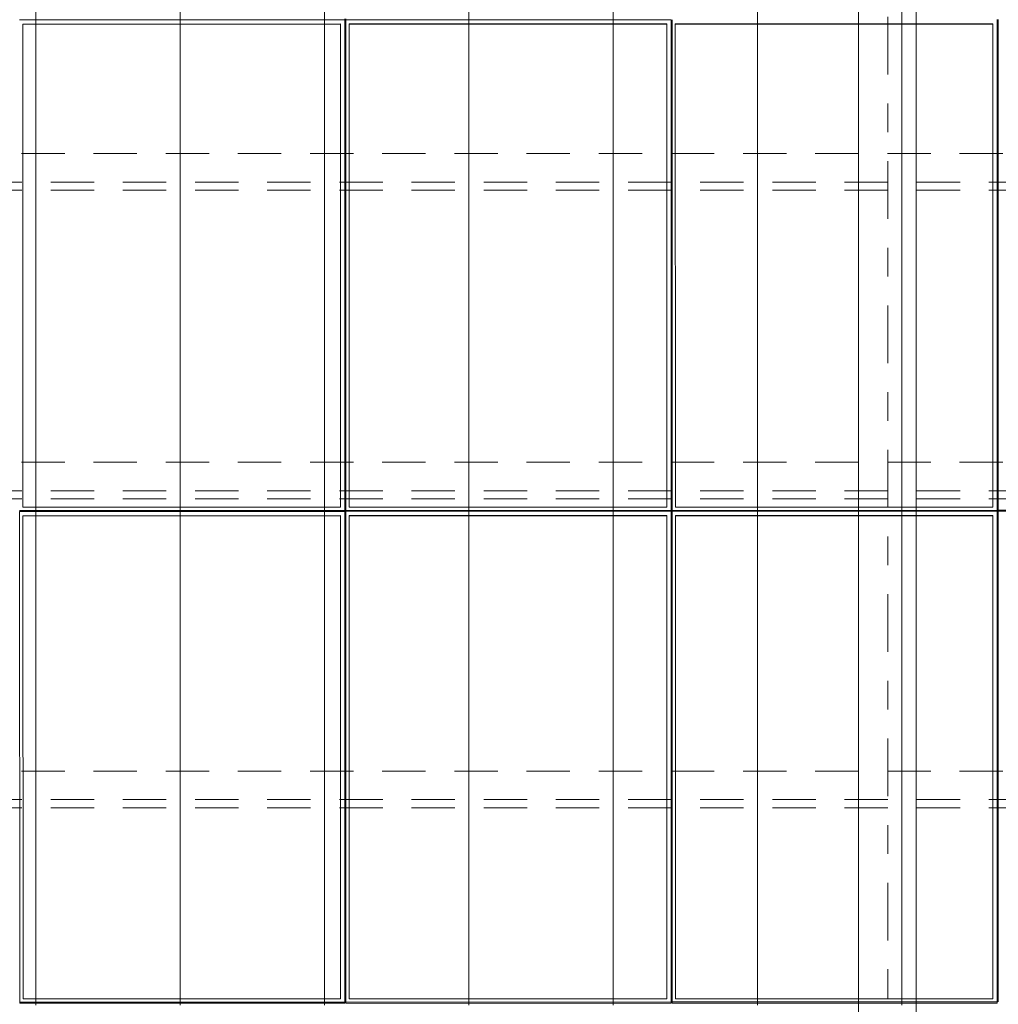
# Model space of a CAD drawing. Header units: metres. Extents: x -167 to 233, y -155 to 122.
# Tile 83 of 96: x 49.75 to 53.14, y 38.62 to 42.03. Entities that reach past the tile are written whole.
import ezdxf
from ezdxf.enums import TextEntityAlignment as Align

# ---------------------------------------------------------------- set-up
doc = ezdxf.new("R2010")
doc.units = ezdxf.units.M
doc.header["$MEASUREMENT"] = 0
doc.linetypes.add('Raster', pattern=[0.4, 0.2, -0.1, 0, -0.1])
doc.linetypes.add('Strichlinie_ eng', pattern=[0.23, 0.15, -0.08])
for name, color, linetype in [('20 Träger', 7, 'Continuous'), ('30 Dachaufbau', 7, 'Continuous'), ('30 Dachkonstruktion massiv', 7, 'Continuous'), ('70 PV-Anlage', 7, 'Continuous'), ('90 Achsraster', 7, 'Continuous')]:
    doc.layers.add(name, color=color, linetype=linetype)
doc.styles.add('ERSTELLTER_STIL_1', font='arial.ttf')

# ---------------------------------------------------------------- blocks, each defined once
blk = doc.blocks.new('Lattung 27_2')
at = {"layer": '30 Dachkonstruktion massiv', "color": 7, "linetype": 'Strichlinie_ eng', "lineweight": 13}
for p, q in [((40.5014, 4.377), (0, 4.377)), ((40.5014, 4.3492), (0, 4.3492)), ((0, 4.2501), (40.5014, 4.2501)), ((40.5014, 3.3075), (0, 3.3075)), ((40.5014, 3.2797), (0, 3.2797)), ((0, 3.1806), (40.5014, 3.1806)), ((40.5014, 2.238), (0, 2.238)), ((40.5014, 2.2102), (0, 2.2102)), ((0, 2.1111), (40.5014, 2.1111))]:
    blk.add_line(p, q, dxfattribs=at)
blk = doc.blocks.new('*X219', base_point=(27236.1321, 33357.279))
at = {"layer": '30 Dachaufbau', "color": 7, "linetype": 'Continuous', "lineweight": 13}
for p, q in [((49.8011, 42.093), (49.8011, 42.0287)), ((49.8011, 42.093), (49.8011, 42.0287)), ((50.3011, 42.093), (50.3011, 42.0287)), ((50.3011, 42.093), (50.3011, 42.0287)), ((50.8011, 42.093), (50.8011, 42.0287)), ((50.8011, 42.093), (50.8011, 42.0287)), ((51.3011, 42.093), (51.3011, 42.0287)), ((51.3011, 42.093), (51.3011, 42.0287)), ((51.8011, 42.093), (51.8011, 42.0287)), ((51.8011, 42.093), (51.8011, 42.0287)), ((52.3011, 42.093), (52.3011, 42.0287)), ((52.3011, 42.093), (52.3011, 42.0287)), ((52.8011, 42.093), (52.8011, 42.0287)), ((52.8011, 42.093), (52.8011, 42.0287)), ((49.8011, 42.0287), (49.8011, 41.9643)), ((49.8011, 42.0287), (49.8011, 41.9643)), ((50.3011, 42.0287), (50.3011, 41.9643)), ((50.3011, 42.0287), (50.3011, 41.9643)), ((50.8011, 42.0287), (50.8011, 41.9643)), ((50.8011, 42.0287), (50.8011, 41.9643)), ((51.3011, 42.0287), (51.3011, 41.9643)), ((51.3011, 42.0287), (51.3011, 41.9643)), ((51.8011, 42.0287), (51.8011, 41.9643)), ((51.8011, 42.0287), (51.8011, 41.9643)), ((52.3011, 42.0287), (52.3011, 41.9643)), ((52.3011, 42.0287), (52.3011, 41.9643)), ((52.8011, 42.0287), (52.8011, 41.9643)), ((52.8011, 42.0287), (52.8011, 41.9643)), ((49.8011, 41.9643), (49.8011, 41.8999)), ((49.8011, 41.9643), (49.8011, 41.8999)), ((50.3011, 41.9643), (50.3011, 41.8999)), ((50.3011, 41.9643), (50.3011, 41.8999)), ((50.8011, 41.9643), (50.8011, 41.8999)), ((50.8011, 41.9643), (50.8011, 41.8999)), ((51.3011, 41.9643), (51.3011, 41.8999)), ((51.3011, 41.9643), (51.3011, 41.8999)), ((51.8011, 41.9643), (51.8011, 41.8999)), ((51.8011, 41.9643), (51.8011, 41.8999)), ((52.3011, 41.9643), (52.3011, 41.8999)), ((52.3011, 41.9643), (52.3011, 41.8999)), ((52.8011, 41.9643), (52.8011, 41.8999)), ((52.8011, 41.9643), (52.8011, 41.8999)), ((49.8011, 41.8999), (49.8011, 41.8356)), ((49.8011, 41.8999), (49.8011, 41.8356)), ((50.3011, 41.8999), (50.3011, 41.8356)), ((50.3011, 41.8999), (50.3011, 41.8356)), ((50.8011, 41.8999), (50.8011, 41.8356)), ((50.8011, 41.8999), (50.8011, 41.8356)), ((51.3011, 41.8999), (51.3011, 41.8356)), ((51.3011, 41.8999), (51.3011, 41.8356)), ((51.8011, 41.8999), (51.8011, 41.8356)), ((51.8011, 41.8999), (51.8011, 41.8356)), ((52.3011, 41.8999), (52.3011, 41.8356)), ((52.3011, 41.8999), (52.3011, 41.8356)), ((52.8011, 41.8999), (52.8011, 41.8356)), ((52.8011, 41.8999), (52.8011, 41.8356)), ((49.8011, 41.8356), (49.8011, 41.7712)), ((49.8011, 41.8356), (49.8011, 41.7712)), ((50.3011, 41.8356), (50.3011, 41.7712)), ((50.3011, 41.8356), (50.3011, 41.7712)), ((50.8011, 41.8356), (50.8011, 41.7712)), ((50.8011, 41.8356), (50.8011, 41.7712)), ((51.3011, 41.8356), (51.3011, 41.7712)), ((51.3011, 41.8356), (51.3011, 41.7712)), ((51.8011, 41.8356), (51.8011, 41.7712)), ((51.8011, 41.8356), (51.8011, 41.7712)), ((52.3011, 41.8356), (52.3011, 41.7712)), ((52.3011, 41.8356), (52.3011, 41.7712)), ((52.8011, 41.8356), (52.8011, 41.7712)), ((52.8011, 41.8356), (52.8011, 41.7712)), ((49.8011, 41.7712), (49.8011, 41.7068)), ((49.8011, 41.7712), (49.8011, 41.7068)), ((50.3011, 41.7712), (50.3011, 41.7068)), ((50.3011, 41.7712), (50.3011, 41.7068)), ((50.8011, 41.7712), (50.8011, 41.7068)), ((50.8011, 41.7712), (50.8011, 41.7068)), ((51.3011, 41.7712), (51.3011, 41.7068)), ((51.3011, 41.7712), (51.3011, 41.7068)), ((51.8011, 41.7712), (51.8011, 41.7068)), ((51.8011, 41.7712), (51.8011, 41.7068)), ((52.3011, 41.7712), (52.3011, 41.7068)), ((52.3011, 41.7712), (52.3011, 41.7068)), ((52.8011, 41.7712), (52.8011, 41.7068)), ((52.8011, 41.7712), (52.8011, 41.7068)), ((49.8011, 41.7068), (49.8011, 41.6424)), ((49.8011, 41.7068), (49.8011, 41.6424)), ((50.3011, 41.7068), (50.3011, 41.6424)), ((50.3011, 41.7068), (50.3011, 41.6424)), ((50.8011, 41.7068), (50.8011, 41.6424)), ((50.8011, 41.7068), (50.8011, 41.6424)), ((51.3011, 41.7068), (51.3011, 41.6424)), ((51.3011, 41.7068), (51.3011, 41.6424)), ((51.8011, 41.7068), (51.8011, 41.6424)), ((51.8011, 41.7068), (51.8011, 41.6424)), ((52.3011, 41.7068), (52.3011, 41.6424)), ((52.3011, 41.7068), (52.3011, 41.6424)), ((52.8011, 41.7068), (52.8011, 41.6424)), ((52.8011, 41.7068), (52.8011, 41.6424)), ((49.8011, 41.6424), (49.8011, 41.5781)), ((49.8011, 41.6424), (49.8011, 41.5781)), ((50.3011, 41.6424), (50.3011, 41.5781)), ((50.3011, 41.6424), (50.3011, 41.5781)), ((50.8011, 41.6424), (50.8011, 41.5781)), ((50.8011, 41.6424), (50.8011, 41.5781)), ((51.3011, 41.6424), (51.3011, 41.5781)), ((51.3011, 41.6424), (51.3011, 41.5781)), ((51.8011, 41.6424), (51.8011, 41.5781)), ((51.8011, 41.6424), (51.8011, 41.5781)), ((52.3011, 41.6424), (52.3011, 41.5781)), ((52.3011, 41.6424), (52.3011, 41.5781)), ((52.8011, 41.6424), (52.8011, 41.5781)), ((52.8011, 41.6424), (52.8011, 41.5781)), ((49.8011, 41.5781), (49.8011, 41.5137)), ((49.8011, 41.5781), (49.8011, 41.5137)), ((50.3011, 41.5781), (50.3011, 41.5137)), ((50.3011, 41.5781), (50.3011, 41.5137)), ((50.8011, 41.5781), (50.8011, 41.5137)), ((50.8011, 41.5781), (50.8011, 41.5137)), ((51.3011, 41.5781), (51.3011, 41.5137)), ((51.3011, 41.5781), (51.3011, 41.5137)), ((51.8011, 41.5781), (51.8011, 41.5137)), ((51.8011, 41.5781), (51.8011, 41.5137)), ((52.3011, 41.5781), (52.3011, 41.5137)), ((52.3011, 41.5781), (52.3011, 41.5137)), ((52.8011, 41.5781), (52.8011, 41.5137)), ((52.8011, 41.5781), (52.8011, 41.5137)), ((49.8011, 41.5137), (49.8011, 41.4493)), ((49.8011, 41.5137), (49.8011, 41.4493)), ((50.3011, 41.5137), (50.3011, 41.4493)), ((50.3011, 41.5137), (50.3011, 41.4493)), ((50.8011, 41.5137), (50.8011, 41.4493)), ((50.8011, 41.5137), (50.8011, 41.4493)), ((51.3011, 41.5137), (51.3011, 41.4493)), ((51.3011, 41.5137), (51.3011, 41.4493)), ((51.8011, 41.5137), (51.8011, 41.4493)), ((51.8011, 41.5137), (51.8011, 41.4493)), ((52.3011, 41.5137), (52.3011, 41.4493)), ((52.3011, 41.5137), (52.3011, 41.4493)), ((52.8011, 41.5137), (52.8011, 41.4493)), ((52.8011, 41.5137), (52.8011, 41.4493)), ((49.8011, 41.4493), (49.8011, 41.385)), ((49.8011, 41.4493), (49.8011, 41.385)), ((50.3011, 41.4493), (50.3011, 41.385)), ((50.3011, 41.4493), (50.3011, 41.385)), ((50.8011, 41.4493), (50.8011, 41.385)), ((50.8011, 41.4493), (50.8011, 41.385)), ((51.3011, 41.4493), (51.3011, 41.385)), ((51.3011, 41.4493), (51.3011, 41.385)), ((51.8011, 41.4493), (51.8011, 41.385)), ((51.8011, 41.4493), (51.8011, 41.385)), ((52.3011, 41.4493), (52.3011, 41.385)), ((52.3011, 41.4493), (52.3011, 41.385)), ((52.8011, 41.4493), (52.8011, 41.385)), ((52.8011, 41.4493), (52.8011, 41.385)), ((49.8011, 41.385), (49.8011, 41.3206)), ((49.8011, 41.385), (49.8011, 41.3206)), ((50.3011, 41.385), (50.3011, 41.3206)), ((50.3011, 41.385), (50.3011, 41.3206)), ((50.8011, 41.385), (50.8011, 41.3206)), ((50.8011, 41.385), (50.8011, 41.3206)), ((51.3011, 41.385), (51.3011, 41.3206)), ((51.3011, 41.385), (51.3011, 41.3206)), ((51.8011, 41.385), (51.8011, 41.3206)), ((51.8011, 41.385), (51.8011, 41.3206)), ((52.3011, 41.385), (52.3011, 41.3206)), ((52.3011, 41.385), (52.3011, 41.3206)), ((52.8011, 41.385), (52.8011, 41.3206)), ((52.8011, 41.385), (52.8011, 41.3206)), ((49.8011, 41.3206), (49.8011, 41.2562)), ((49.8011, 41.3206), (49.8011, 41.2562)), ((50.3011, 41.3206), (50.3011, 41.2562)), ((50.3011, 41.3206), (50.3011, 41.2562)), ((50.8011, 41.3206), (50.8011, 41.2562)), ((50.8011, 41.3206), (50.8011, 41.2562)), ((51.3011, 41.3206), (51.3011, 41.2562)), ((51.3011, 41.3206), (51.3011, 41.2562)), ((51.8011, 41.3206), (51.8011, 41.2562)), ((51.8011, 41.3206), (51.8011, 41.2562)), ((52.3011, 41.3206), (52.3011, 41.2562)), ((52.3011, 41.3206), (52.3011, 41.2562)), ((52.8011, 41.3206), (52.8011, 41.2562)), ((52.8011, 41.3206), (52.8011, 41.2562)), ((49.8011, 41.2562), (49.8011, 41.1919)), ((49.8011, 41.2562), (49.8011, 41.1919)), ((50.3011, 41.2562), (50.3011, 41.1919)), ((50.3011, 41.2562), (50.3011, 41.1919)), ((50.8011, 41.2562), (50.8011, 41.1919)), ((50.8011, 41.2562), (50.8011, 41.1919)), ((51.3011, 41.2562), (51.3011, 41.1919)), ((51.3011, 41.2562), (51.3011, 41.1919)), ((51.8011, 41.2562), (51.8011, 41.1919)), ((51.8011, 41.2562), (51.8011, 41.1919)), ((52.3011, 41.2562), (52.3011, 41.1919)), ((52.3011, 41.2562), (52.3011, 41.1919)), ((52.8011, 41.2562), (52.8011, 41.1919)), ((52.8011, 41.2562), (52.8011, 41.1919)), ((49.8011, 41.1919), (49.8011, 41.1275)), ((49.8011, 41.1919), (49.8011, 41.1275)), ((50.3011, 41.1919), (50.3011, 41.1275)), ((50.3011, 41.1919), (50.3011, 41.1275)), ((50.8011, 41.1919), (50.8011, 41.1275)), ((50.8011, 41.1919), (50.8011, 41.1275)), ((51.3011, 41.1919), (51.3011, 41.1275)), ((51.3011, 41.1919), (51.3011, 41.1275)), ((51.8011, 41.1919), (51.8011, 41.1275)), ((51.8011, 41.1919), (51.8011, 41.1275)), ((52.3011, 41.1919), (52.3011, 41.1275)), ((52.3011, 41.1919), (52.3011, 41.1275)), ((52.8011, 41.1919), (52.8011, 41.1275)), ((52.8011, 41.1919), (52.8011, 41.1275)), ((49.8011, 41.1275), (49.8011, 41.0631)), ((49.8011, 41.1275), (49.8011, 41.0631)), ((50.3011, 41.1275), (50.3011, 41.0631)), ((50.3011, 41.1275), (50.3011, 41.0631)), ((50.8011, 41.1275), (50.8011, 41.0631)), ((50.8011, 41.1275), (50.8011, 41.0631)), ((51.3011, 41.1275), (51.3011, 41.0631)), ((51.3011, 41.1275), (51.3011, 41.0631)), ((51.8011, 41.1275), (51.8011, 41.0631)), ((51.8011, 41.1275), (51.8011, 41.0631)), ((52.3011, 41.1275), (52.3011, 41.0631)), ((52.3011, 41.1275), (52.3011, 41.0631)), ((52.8011, 41.1275), (52.8011, 41.0631)), ((52.8011, 41.1275), (52.8011, 41.0631)), ((49.8011, 41.0631), (49.8011, 40.9988)), ((49.8011, 41.0631), (49.8011, 40.9988)), ((50.3011, 41.0631), (50.3011, 40.9988)), ((50.3011, 41.0631), (50.3011, 40.9988)), ((50.8011, 41.0631), (50.8011, 40.9988)), ((50.8011, 41.0631), (50.8011, 40.9988)), ((51.3011, 41.0631), (51.3011, 40.9988)), ((51.3011, 41.0631), (51.3011, 40.9988)), ((51.8011, 41.0631), (51.8011, 40.9988)), ((51.8011, 41.0631), (51.8011, 40.9988)), ((52.3011, 41.0631), (52.3011, 40.9988)), ((52.3011, 41.0631), (52.3011, 40.9988)), ((52.8011, 41.0631), (52.8011, 40.9988)), ((52.8011, 41.0631), (52.8011, 40.9988)), ((49.8011, 40.9988), (49.8011, 40.9344)), ((49.8011, 40.9988), (49.8011, 40.9344)), ((50.3011, 40.9988), (50.3011, 40.9344)), ((50.3011, 40.9988), (50.3011, 40.9344)), ((50.8011, 40.9988), (50.8011, 40.9344)), ((50.8011, 40.9988), (50.8011, 40.9344)), ((51.3011, 40.9988), (51.3011, 40.9344)), ((51.3011, 40.9988), (51.3011, 40.9344)), ((51.8011, 40.9988), (51.8011, 40.9344)), ((51.8011, 40.9988), (51.8011, 40.9344)), ((52.3011, 40.9988), (52.3011, 40.9344)), ((52.3011, 40.9988), (52.3011, 40.9344)), ((52.8011, 40.9988), (52.8011, 40.9344)), ((52.8011, 40.9988), (52.8011, 40.9344)), ((49.8011, 40.9344), (49.8011, 40.87)), ((49.8011, 40.9344), (49.8011, 40.87)), ((50.3011, 40.9344), (50.3011, 40.87)), ((50.3011, 40.9344), (50.3011, 40.87)), ((50.8011, 40.9344), (50.8011, 40.87)), ((50.8011, 40.9344), (50.8011, 40.87)), ((51.3011, 40.9344), (51.3011, 40.87)), ((51.3011, 40.9344), (51.3011, 40.87)), ((51.8011, 40.9344), (51.8011, 40.87)), ((51.8011, 40.9344), (51.8011, 40.87)), ((52.3011, 40.9344), (52.3011, 40.87)), ((52.3011, 40.9344), (52.3011, 40.87)), ((52.8011, 40.9344), (52.8011, 40.87)), ((52.8011, 40.9344), (52.8011, 40.87)), ((49.8011, 40.87), (49.8011, 40.8057)), ((49.8011, 40.87), (49.8011, 40.8057)), ((50.3011, 40.87), (50.3011, 40.8057)), ((50.3011, 40.87), (50.3011, 40.8057)), ((50.8011, 40.87), (50.8011, 40.8057)), ((50.8011, 40.87), (50.8011, 40.8057)), ((51.3011, 40.87), (51.3011, 40.8057)), ((51.3011, 40.87), (51.3011, 40.8057)), ((51.8011, 40.87), (51.8011, 40.8057)), ((51.8011, 40.87), (51.8011, 40.8057)), ((52.3011, 40.87), (52.3011, 40.8057)), ((52.3011, 40.87), (52.3011, 40.8057)), ((52.8011, 40.87), (52.8011, 40.8057)), ((52.8011, 40.87), (52.8011, 40.8057)), ((49.8011, 40.8057), (49.8011, 40.7413)), ((49.8011, 40.8057), (49.8011, 40.7413)), ((50.3011, 40.8057), (50.3011, 40.7413)), ((50.3011, 40.8057), (50.3011, 40.7413)), ((50.8011, 40.8057), (50.8011, 40.7413)), ((50.8011, 40.8057), (50.8011, 40.7413)), ((51.3011, 40.8057), (51.3011, 40.7413)), ((51.3011, 40.8057), (51.3011, 40.7413)), ((51.8011, 40.8057), (51.8011, 40.7413)), ((51.8011, 40.8057), (51.8011, 40.7413)), ((52.3011, 40.8057), (52.3011, 40.7413)), ((52.3011, 40.8057), (52.3011, 40.7413)), ((52.8011, 40.8057), (52.8011, 40.7413)), ((52.8011, 40.8057), (52.8011, 40.7413)), ((49.8011, 40.7413), (49.8011, 40.6769)), ((49.8011, 40.7413), (49.8011, 40.6769)), ((50.3011, 40.7413), (50.3011, 40.6769)), ((50.3011, 40.7413), (50.3011, 40.6769)), ((50.8011, 40.7413), (50.8011, 40.6769)), ((50.8011, 40.7413), (50.8011, 40.6769)), ((51.3011, 40.7413), (51.3011, 40.6769)), ((51.3011, 40.7413), (51.3011, 40.6769)), ((51.8011, 40.7413), (51.8011, 40.6769)), ((51.8011, 40.7413), (51.8011, 40.6769)), ((52.3011, 40.7413), (52.3011, 40.6769)), ((52.3011, 40.7413), (52.3011, 40.6769)), ((52.8011, 40.7413), (52.8011, 40.6769)), ((52.8011, 40.7413), (52.8011, 40.6769)), ((49.8011, 40.6769), (49.8011, 40.6126)), ((49.8011, 40.6769), (49.8011, 40.6126)), ((50.3011, 40.6769), (50.3011, 40.6126)), ((50.3011, 40.6769), (50.3011, 40.6126)), ((50.8011, 40.6769), (50.8011, 40.6126)), ((50.8011, 40.6769), (50.8011, 40.6126)), ((51.3011, 40.6769), (51.3011, 40.6126)), ((51.3011, 40.6769), (51.3011, 40.6126)), ((51.8011, 40.6769), (51.8011, 40.6126)), ((51.8011, 40.6769), (51.8011, 40.6126)), ((52.3011, 40.6769), (52.3011, 40.6126)), ((52.3011, 40.6769), (52.3011, 40.6126)), ((52.8011, 40.6769), (52.8011, 40.6126)), ((52.8011, 40.6769), (52.8011, 40.6126)), ((49.8011, 40.6126), (49.8011, 40.5482)), ((49.8011, 40.6126), (49.8011, 40.5482)), ((50.3011, 40.6126), (50.3011, 40.5482)), ((50.3011, 40.6126), (50.3011, 40.5482)), ((50.8011, 40.6126), (50.8011, 40.5482)), ((50.8011, 40.6126), (50.8011, 40.5482)), ((51.3011, 40.6126), (51.3011, 40.5482)), ((51.3011, 40.6126), (51.3011, 40.5482)), ((51.8011, 40.6126), (51.8011, 40.5482)), ((51.8011, 40.6126), (51.8011, 40.5482)), ((52.3011, 40.6126), (52.3011, 40.5482)), ((52.3011, 40.6126), (52.3011, 40.5482)), ((52.8011, 40.6126), (52.8011, 40.5482)), ((52.8011, 40.6126), (52.8011, 40.5482)), ((49.8011, 40.5482), (49.8011, 40.4838)), ((49.8011, 40.5482), (49.8011, 40.4838)), ((50.3011, 40.5482), (50.3011, 40.4838)), ((50.3011, 40.5482), (50.3011, 40.4838)), ((50.8011, 40.5482), (50.8011, 40.4838)), ((50.8011, 40.5482), (50.8011, 40.4838)), ((51.3011, 40.5482), (51.3011, 40.4838)), ((51.3011, 40.5482), (51.3011, 40.4838)), ((51.8011, 40.5482), (51.8011, 40.4838)), ((51.8011, 40.5482), (51.8011, 40.4838)), ((52.3011, 40.5482), (52.3011, 40.4838)), ((52.3011, 40.5482), (52.3011, 40.4838)), ((52.8011, 40.5482), (52.8011, 40.4838)), ((52.8011, 40.5482), (52.8011, 40.4838)), ((49.8011, 40.4838), (49.8011, 40.4195)), ((49.8011, 40.4838), (49.8011, 40.4195)), ((50.3011, 40.4838), (50.3011, 40.4195)), ((50.3011, 40.4838), (50.3011, 40.4195)), ((50.8011, 40.4838), (50.8011, 40.4195)), ((50.8011, 40.4838), (50.8011, 40.4195)), ((51.3011, 40.4838), (51.3011, 40.4195)), ((51.3011, 40.4838), (51.3011, 40.4195)), ((51.8011, 40.4838), (51.8011, 40.4195)), ((51.8011, 40.4838), (51.8011, 40.4195)), ((52.3011, 40.4838), (52.3011, 40.4195)), ((52.3011, 40.4838), (52.3011, 40.4195)), ((52.8011, 40.4838), (52.8011, 40.4195)), ((52.8011, 40.4838), (52.8011, 40.4195)), ((49.8011, 40.4195), (49.8011, 40.3551)), ((49.8011, 40.4195), (49.8011, 40.3551)), ((50.3011, 40.4195), (50.3011, 40.3551)), ((50.3011, 40.4195), (50.3011, 40.3551)), ((50.8011, 40.4195), (50.8011, 40.3551)), ((50.8011, 40.4195), (50.8011, 40.3551)), ((51.3011, 40.4195), (51.3011, 40.3551)), ((51.3011, 40.4195), (51.3011, 40.3551)), ((51.8011, 40.4195), (51.8011, 40.3551)), ((51.8011, 40.4195), (51.8011, 40.3551)), ((52.3011, 40.4195), (52.3011, 40.3551)), ((52.3011, 40.4195), (52.3011, 40.3551)), ((52.8011, 40.4195), (52.8011, 40.3551)), ((52.8011, 40.4195), (52.8011, 40.3551)), ((49.8011, 40.3551), (49.8011, 40.2907)), ((49.8011, 40.3551), (49.8011, 40.2907)), ((50.3011, 40.3551), (50.3011, 40.2907)), ((50.3011, 40.3551), (50.3011, 40.2907)), ((50.8011, 40.3551), (50.8011, 40.2907)), ((50.8011, 40.3551), (50.8011, 40.2907)), ((51.3011, 40.3551), (51.3011, 40.2907)), ((51.3011, 40.3551), (51.3011, 40.2907)), ((51.8011, 40.3551), (51.8011, 40.2907)), ((51.8011, 40.3551), (51.8011, 40.2907)), ((52.3011, 40.3551), (52.3011, 40.2907)), ((52.3011, 40.3551), (52.3011, 40.2907)), ((52.8011, 40.3551), (52.8011, 40.2907)), ((52.8011, 40.3551), (52.8011, 40.2907)), ((49.8011, 40.2907), (49.8011, 40.2264)), ((49.8011, 40.2907), (49.8011, 40.2264)), ((50.3011, 40.2907), (50.3011, 40.2264)), ((50.3011, 40.2907), (50.3011, 40.2264)), ((50.8011, 40.2907), (50.8011, 40.2264)), ((50.8011, 40.2907), (50.8011, 40.2264)), ((51.3011, 40.2907), (51.3011, 40.2264)), ((51.3011, 40.2907), (51.3011, 40.2264)), ((51.8011, 40.2907), (51.8011, 40.2264)), ((51.8011, 40.2907), (51.8011, 40.2264)), ((52.3011, 40.2907), (52.3011, 40.2264)), ((52.3011, 40.2907), (52.3011, 40.2264)), ((52.8011, 40.2907), (52.8011, 40.2264)), ((52.8011, 40.2907), (52.8011, 40.2264)), ((49.8011, 40.2264), (49.8011, 40.162)), ((49.8011, 40.2264), (49.8011, 40.162)), ((50.3011, 40.2264), (50.3011, 40.162)), ((50.3011, 40.2264), (50.3011, 40.162)), ((50.8011, 40.2264), (50.8011, 40.162)), ((50.8011, 40.2264), (50.8011, 40.162)), ((51.3011, 40.2264), (51.3011, 40.162)), ((51.3011, 40.2264), (51.3011, 40.162)), ((51.8011, 40.2264), (51.8011, 40.162)), ((51.8011, 40.2264), (51.8011, 40.162)), ((52.3011, 40.2264), (52.3011, 40.162)), ((52.3011, 40.2264), (52.3011, 40.162)), ((52.8011, 40.2264), (52.8011, 40.162)), ((52.8011, 40.2264), (52.8011, 40.162)), ((49.8011, 40.162), (49.8011, 40.0976)), ((49.8011, 40.162), (49.8011, 40.0976)), ((50.3011, 40.162), (50.3011, 40.0976)), ((50.3011, 40.162), (50.3011, 40.0976)), ((50.8011, 40.162), (50.8011, 40.0976)), ((50.8011, 40.162), (50.8011, 40.0976)), ((51.3011, 40.162), (51.3011, 40.0976)), ((51.3011, 40.162), (51.3011, 40.0976)), ((51.8011, 40.162), (51.8011, 40.0976)), ((51.8011, 40.162), (51.8011, 40.0976)), ((52.3011, 40.162), (52.3011, 40.0976)), ((52.3011, 40.162), (52.3011, 40.0976)), ((52.8011, 40.162), (52.8011, 40.0976)), ((52.8011, 40.162), (52.8011, 40.0976)), ((49.8011, 40.0976), (49.8011, 40.0333)), ((49.8011, 40.0976), (49.8011, 40.0333)), ((50.3011, 40.0976), (50.3011, 40.0333)), ((50.3011, 40.0976), (50.3011, 40.0333)), ((50.8011, 40.0976), (50.8011, 40.0333)), ((50.8011, 40.0976), (50.8011, 40.0333)), ((51.3011, 40.0976), (51.3011, 40.0333)), ((51.3011, 40.0976), (51.3011, 40.0333)), ((51.8011, 40.0976), (51.8011, 40.0333)), ((51.8011, 40.0976), (51.8011, 40.0333)), ((52.3011, 40.0976), (52.3011, 40.0333)), ((52.3011, 40.0976), (52.3011, 40.0333)), ((52.8011, 40.0976), (52.8011, 40.0333)), ((52.8011, 40.0976), (52.8011, 40.0333)), ((49.8011, 40.0333), (49.8011, 39.9689)), ((49.8011, 40.0333), (49.8011, 39.9689)), ((50.3011, 40.0333), (50.3011, 39.9689)), ((50.3011, 40.0333), (50.3011, 39.9689)), ((50.8011, 40.0333), (50.8011, 39.9689)), ((50.8011, 40.0333), (50.8011, 39.9689)), ((51.3011, 40.0333), (51.3011, 39.9689)), ((51.3011, 40.0333), (51.3011, 39.9689)), ((51.8011, 40.0333), (51.8011, 39.9689)), ((51.8011, 40.0333), (51.8011, 39.9689)), ((52.3011, 40.0333), (52.3011, 39.9689)), ((52.3011, 40.0333), (52.3011, 39.9689)), ((52.8011, 40.0333), (52.8011, 39.9689)), ((52.8011, 40.0333), (52.8011, 39.9689)), ((49.8011, 39.9689), (49.8011, 39.9045)), ((49.8011, 39.9689), (49.8011, 39.9045)), ((50.3011, 39.9689), (50.3011, 39.9045)), ((50.3011, 39.9689), (50.3011, 39.9045)), ((50.8011, 39.9689), (50.8011, 39.9045)), ((50.8011, 39.9689), (50.8011, 39.9045)), ((51.3011, 39.9689), (51.3011, 39.9045)), ((51.3011, 39.9689), (51.3011, 39.9045)), ((51.8011, 39.9689), (51.8011, 39.9045)), ((51.8011, 39.9689), (51.8011, 39.9045)), ((52.3011, 39.9689), (52.3011, 39.9045)), ((52.3011, 39.9689), (52.3011, 39.9045)), ((52.8011, 39.9689), (52.8011, 39.9045)), ((52.8011, 39.9689), (52.8011, 39.9045)), ((49.8011, 39.9045), (49.8011, 39.8402)), ((49.8011, 39.9045), (49.8011, 39.8402)), ((50.3011, 39.9045), (50.3011, 39.8402)), ((50.3011, 39.9045), (50.3011, 39.8402)), ((50.8011, 39.9045), (50.8011, 39.8402)), ((50.8011, 39.9045), (50.8011, 39.8402)), ((51.3011, 39.9045), (51.3011, 39.8402)), ((51.3011, 39.9045), (51.3011, 39.8402)), ((51.8011, 39.9045), (51.8011, 39.8402)), ((51.8011, 39.9045), (51.8011, 39.8402)), ((52.3011, 39.9045), (52.3011, 39.8402)), ((52.3011, 39.9045), (52.3011, 39.8402)), ((52.8011, 39.9045), (52.8011, 39.8402)), ((52.8011, 39.9045), (52.8011, 39.8402)), ((49.8011, 39.8402), (49.8011, 39.7758)), ((49.8011, 39.8402), (49.8011, 39.7758)), ((50.3011, 39.8402), (50.3011, 39.7758)), ((50.3011, 39.8402), (50.3011, 39.7758)), ((50.8011, 39.8402), (50.8011, 39.7758)), ((50.8011, 39.8402), (50.8011, 39.7758)), ((51.3011, 39.8402), (51.3011, 39.7758)), ((51.3011, 39.8402), (51.3011, 39.7758)), ((51.8011, 39.8402), (51.8011, 39.7758)), ((51.8011, 39.8402), (51.8011, 39.7758)), ((52.3011, 39.8402), (52.3011, 39.7758)), ((52.3011, 39.8402), (52.3011, 39.7758)), ((52.8011, 39.8402), (52.8011, 39.7758)), ((52.8011, 39.8402), (52.8011, 39.7758)), ((49.8011, 39.7758), (49.8011, 39.7114)), ((49.8011, 39.7758), (49.8011, 39.7114)), ((50.3011, 39.7758), (50.3011, 39.7114)), ((50.3011, 39.7758), (50.3011, 39.7114)), ((50.8011, 39.7758), (50.8011, 39.7114)), ((50.8011, 39.7758), (50.8011, 39.7114)), ((51.3011, 39.7758), (51.3011, 39.7114)), ((51.3011, 39.7758), (51.3011, 39.7114)), ((51.8011, 39.7758), (51.8011, 39.7114)), ((51.8011, 39.7758), (51.8011, 39.7114)), ((52.3011, 39.7758), (52.3011, 39.7114)), ((52.3011, 39.7758), (52.3011, 39.7114)), ((52.8011, 39.7758), (52.8011, 39.7114)), ((52.8011, 39.7758), (52.8011, 39.7114)), ((49.8011, 39.7114), (49.8011, 39.6471)), ((49.8011, 39.7114), (49.8011, 39.6471)), ((50.3011, 39.7114), (50.3011, 39.6471)), ((50.3011, 39.7114), (50.3011, 39.6471)), ((50.8011, 39.7114), (50.8011, 39.6471)), ((50.8011, 39.7114), (50.8011, 39.6471)), ((51.3011, 39.7114), (51.3011, 39.6471)), ((51.3011, 39.7114), (51.3011, 39.6471)), ((51.8011, 39.7114), (51.8011, 39.6471)), ((51.8011, 39.7114), (51.8011, 39.6471)), ((52.3011, 39.7114), (52.3011, 39.6471)), ((52.3011, 39.7114), (52.3011, 39.6471)), ((52.8011, 39.7114), (52.8011, 39.6471)), ((52.8011, 39.7114), (52.8011, 39.6471)), ((49.8011, 39.6471), (49.8011, 39.5827)), ((49.8011, 39.6471), (49.8011, 39.5827)), ((50.3011, 39.6471), (50.3011, 39.5827)), ((50.3011, 39.6471), (50.3011, 39.5827)), ((50.8011, 39.6471), (50.8011, 39.5827)), ((50.8011, 39.6471), (50.8011, 39.5827)), ((51.3011, 39.6471), (51.3011, 39.5827)), ((51.3011, 39.6471), (51.3011, 39.5827)), ((51.8011, 39.6471), (51.8011, 39.5827)), ((51.8011, 39.6471), (51.8011, 39.5827)), ((52.3011, 39.6471), (52.3011, 39.5827)), ((52.3011, 39.6471), (52.3011, 39.5827)), ((52.8011, 39.6471), (52.8011, 39.5827)), ((52.8011, 39.6471), (52.8011, 39.5827)), ((49.8011, 39.5827), (49.8011, 39.5183)), ((49.8011, 39.5827), (49.8011, 39.5183)), ((50.3011, 39.5827), (50.3011, 39.5183)), ((50.3011, 39.5827), (50.3011, 39.5183)), ((50.8011, 39.5827), (50.8011, 39.5183)), ((50.8011, 39.5827), (50.8011, 39.5183)), ((51.3011, 39.5827), (51.3011, 39.5183)), ((51.3011, 39.5827), (51.3011, 39.5183)), ((51.8011, 39.5827), (51.8011, 39.5183)), ((51.8011, 39.5827), (51.8011, 39.5183)), ((52.3011, 39.5827), (52.3011, 39.5183)), ((52.3011, 39.5827), (52.3011, 39.5183)), ((52.8011, 39.5827), (52.8011, 39.5183)), ((52.8011, 39.5827), (52.8011, 39.5183)), ((49.8011, 39.5183), (49.8011, 39.454)), ((49.8011, 39.5183), (49.8011, 39.454)), ((50.3011, 39.5183), (50.3011, 39.454)), ((50.3011, 39.5183), (50.3011, 39.454)), ((50.8011, 39.5183), (50.8011, 39.454)), ((50.8011, 39.5183), (50.8011, 39.454)), ((51.3011, 39.5183), (51.3011, 39.454)), ((51.3011, 39.5183), (51.3011, 39.454)), ((51.8011, 39.5183), (51.8011, 39.454)), ((51.8011, 39.5183), (51.8011, 39.454)), ((52.3011, 39.5183), (52.3011, 39.454)), ((52.3011, 39.5183), (52.3011, 39.454)), ((52.8011, 39.5183), (52.8011, 39.454)), ((52.8011, 39.5183), (52.8011, 39.454)), ((49.8011, 39.454), (49.8011, 39.3896)), ((49.8011, 39.454), (49.8011, 39.3896)), ((50.3011, 39.454), (50.3011, 39.3896)), ((50.3011, 39.454), (50.3011, 39.3896)), ((50.8011, 39.454), (50.8011, 39.3896)), ((50.8011, 39.454), (50.8011, 39.3896)), ((51.3011, 39.454), (51.3011, 39.3896)), ((51.3011, 39.454), (51.3011, 39.3896)), ((51.8011, 39.454), (51.8011, 39.3896)), ((51.8011, 39.454), (51.8011, 39.3896)), ((52.3011, 39.454), (52.3011, 39.3896)), ((52.3011, 39.454), (52.3011, 39.3896)), ((52.8011, 39.454), (52.8011, 39.3896)), ((52.8011, 39.454), (52.8011, 39.3896)), ((49.8011, 39.3896), (49.8011, 39.3252)), ((49.8011, 39.3896), (49.8011, 39.3252)), ((50.3011, 39.3896), (50.3011, 39.3252)), ((50.3011, 39.3896), (50.3011, 39.3252)), ((50.8011, 39.3896), (50.8011, 39.3252)), ((50.8011, 39.3896), (50.8011, 39.3252)), ((51.3011, 39.3896), (51.3011, 39.3252)), ((51.3011, 39.3896), (51.3011, 39.3252)), ((51.8011, 39.3896), (51.8011, 39.3252)), ((51.8011, 39.3896), (51.8011, 39.3252)), ((52.3011, 39.3896), (52.3011, 39.3252)), ((52.3011, 39.3896), (52.3011, 39.3252)), ((52.8011, 39.3896), (52.8011, 39.3252)), ((52.8011, 39.3896), (52.8011, 39.3252)), ((49.8011, 39.3252), (49.8011, 39.2609)), ((49.8011, 39.3252), (49.8011, 39.2609)), ((50.3011, 39.3252), (50.3011, 39.2609)), ((50.3011, 39.3252), (50.3011, 39.2609)), ((50.8011, 39.3252), (50.8011, 39.2609)), ((50.8011, 39.3252), (50.8011, 39.2609)), ((51.3011, 39.3252), (51.3011, 39.2609)), ((51.3011, 39.3252), (51.3011, 39.2609)), ((51.8011, 39.3252), (51.8011, 39.2609)), ((51.8011, 39.3252), (51.8011, 39.2609)), ((52.3011, 39.3252), (52.3011, 39.2609)), ((52.3011, 39.3252), (52.3011, 39.2609)), ((52.8011, 39.3252), (52.8011, 39.2609)), ((52.8011, 39.3252), (52.8011, 39.2609)), ((49.8011, 39.2609), (49.8011, 39.1965)), ((49.8011, 39.2609), (49.8011, 39.1965)), ((50.3011, 39.2609), (50.3011, 39.1965)), ((50.3011, 39.2609), (50.3011, 39.1965)), ((50.8011, 39.2609), (50.8011, 39.1965)), ((50.8011, 39.2609), (50.8011, 39.1965)), ((51.3011, 39.2609), (51.3011, 39.1965)), ((51.3011, 39.2609), (51.3011, 39.1965)), ((51.8011, 39.2609), (51.8011, 39.1965)), ((51.8011, 39.2609), (51.8011, 39.1965)), ((52.3011, 39.2609), (52.3011, 39.1965)), ((52.3011, 39.2609), (52.3011, 39.1965)), ((52.8011, 39.2609), (52.8011, 39.1965)), ((52.8011, 39.2609), (52.8011, 39.1965)), ((49.8011, 39.1965), (49.8011, 39.1321)), ((49.8011, 39.1965), (49.8011, 39.1321)), ((50.3011, 39.1965), (50.3011, 39.1321)), ((50.3011, 39.1965), (50.3011, 39.1321)), ((50.8011, 39.1965), (50.8011, 39.1321)), ((50.8011, 39.1965), (50.8011, 39.1321)), ((51.3011, 39.1965), (51.3011, 39.1321)), ((51.3011, 39.1965), (51.3011, 39.1321)), ((51.8011, 39.1965), (51.8011, 39.1321)), ((51.8011, 39.1965), (51.8011, 39.1321)), ((52.3011, 39.1965), (52.3011, 39.1321)), ((52.3011, 39.1965), (52.3011, 39.1321)), ((52.8011, 39.1965), (52.8011, 39.1321)), ((52.8011, 39.1965), (52.8011, 39.1321)), ((49.8011, 39.1321), (49.8011, 39.0678)), ((49.8011, 39.1321), (49.8011, 39.0678)), ((50.3011, 39.1321), (50.3011, 39.0678)), ((50.3011, 39.1321), (50.3011, 39.0678)), ((50.8011, 39.1321), (50.8011, 39.0678)), ((50.8011, 39.1321), (50.8011, 39.0678)), ((51.3011, 39.1321), (51.3011, 39.0678)), ((51.3011, 39.1321), (51.3011, 39.0678)), ((51.8011, 39.1321), (51.8011, 39.0678)), ((51.8011, 39.1321), (51.8011, 39.0678)), ((52.3011, 39.1321), (52.3011, 39.0678)), ((52.3011, 39.1321), (52.3011, 39.0678)), ((52.8011, 39.1321), (52.8011, 39.0678)), ((52.8011, 39.1321), (52.8011, 39.0678)), ((49.8011, 39.0678), (49.8011, 39.0034)), ((49.8011, 39.0678), (49.8011, 39.0034)), ((50.3011, 39.0678), (50.3011, 39.0034)), ((50.3011, 39.0678), (50.3011, 39.0034)), ((50.8011, 39.0678), (50.8011, 39.0034)), ((50.8011, 39.0678), (50.8011, 39.0034)), ((51.3011, 39.0678), (51.3011, 39.0034)), ((51.3011, 39.0678), (51.3011, 39.0034)), ((51.8011, 39.0678), (51.8011, 39.0034)), ((51.8011, 39.0678), (51.8011, 39.0034)), ((52.3011, 39.0678), (52.3011, 39.0034)), ((52.3011, 39.0678), (52.3011, 39.0034)), ((52.8011, 39.0678), (52.8011, 39.0034)), ((52.8011, 39.0678), (52.8011, 39.0034)), ((49.8011, 39.0034), (49.8011, 38.939)), ((49.8011, 39.0034), (49.8011, 38.939)), ((50.3011, 39.0034), (50.3011, 38.939)), ((50.3011, 39.0034), (50.3011, 38.939)), ((50.8011, 39.0034), (50.8011, 38.939)), ((50.8011, 39.0034), (50.8011, 38.939)), ((51.3011, 39.0034), (51.3011, 38.939)), ((51.3011, 39.0034), (51.3011, 38.939)), ((51.8011, 39.0034), (51.8011, 38.939)), ((51.8011, 39.0034), (51.8011, 38.939)), ((52.3011, 39.0034), (52.3011, 38.939)), ((52.3011, 39.0034), (52.3011, 38.939)), ((52.8011, 39.0034), (52.8011, 38.939)), ((52.8011, 39.0034), (52.8011, 38.939)), ((49.8011, 38.939), (49.8011, 38.8746)), ((49.8011, 38.939), (49.8011, 38.8746)), ((50.3011, 38.939), (50.3011, 38.8746)), ((50.3011, 38.939), (50.3011, 38.8746)), ((50.8011, 38.939), (50.8011, 38.8746)), ((50.8011, 38.939), (50.8011, 38.8746)), ((51.3011, 38.939), (51.3011, 38.8746)), ((51.3011, 38.939), (51.3011, 38.8746)), ((51.8011, 38.939), (51.8011, 38.8746)), ((51.8011, 38.939), (51.8011, 38.8746)), ((52.3011, 38.939), (52.3011, 38.8746)), ((52.3011, 38.939), (52.3011, 38.8746)), ((52.8011, 38.939), (52.8011, 38.8746)), ((52.8011, 38.939), (52.8011, 38.8746)), ((49.8011, 38.8746), (49.8011, 38.8103)), ((49.8011, 38.8746), (49.8011, 38.8103)), ((50.3011, 38.8746), (50.3011, 38.8103)), ((50.3011, 38.8746), (50.3011, 38.8103)), ((50.8011, 38.8746), (50.8011, 38.8103)), ((50.8011, 38.8746), (50.8011, 38.8103)), ((51.3011, 38.8746), (51.3011, 38.8103)), ((51.3011, 38.8746), (51.3011, 38.8103)), ((51.8011, 38.8746), (51.8011, 38.8103)), ((51.8011, 38.8746), (51.8011, 38.8103)), ((52.3011, 38.8746), (52.3011, 38.8103)), ((52.3011, 38.8746), (52.3011, 38.8103)), ((52.8011, 38.8746), (52.8011, 38.8103)), ((52.8011, 38.8746), (52.8011, 38.8103)), ((49.8011, 38.8103), (49.8011, 38.7459)), ((49.8011, 38.8103), (49.8011, 38.7459)), ((50.3011, 38.8103), (50.3011, 38.7459)), ((50.3011, 38.8103), (50.3011, 38.7459)), ((50.8011, 38.8103), (50.8011, 38.7459)), ((50.8011, 38.8103), (50.8011, 38.7459)), ((51.3011, 38.8103), (51.3011, 38.7459)), ((51.3011, 38.8103), (51.3011, 38.7459)), ((51.8011, 38.8103), (51.8011, 38.7459)), ((51.8011, 38.8103), (51.8011, 38.7459)), ((52.3011, 38.8103), (52.3011, 38.7459)), ((52.3011, 38.8103), (52.3011, 38.7459)), ((52.8011, 38.8103), (52.8011, 38.7459)), ((52.8011, 38.8103), (52.8011, 38.7459)), ((49.8011, 38.7459), (49.8011, 38.6815)), ((49.8011, 38.7459), (49.8011, 38.6815)), ((50.3011, 38.7459), (50.3011, 38.6815)), ((50.3011, 38.7459), (50.3011, 38.6815)), ((50.8011, 38.7459), (50.8011, 38.6815)), ((50.8011, 38.7459), (50.8011, 38.6815)), ((51.3011, 38.7459), (51.3011, 38.6815)), ((51.3011, 38.7459), (51.3011, 38.6815)), ((51.8011, 38.7459), (51.8011, 38.6815)), ((51.8011, 38.7459), (51.8011, 38.6815)), ((52.3011, 38.7459), (52.3011, 38.6815)), ((52.3011, 38.7459), (52.3011, 38.6815)), ((52.8011, 38.7459), (52.8011, 38.6815)), ((52.8011, 38.7459), (52.8011, 38.6815)), ((49.8011, 38.6815), (49.8011, 38.6172)), ((49.8011, 38.6815), (49.8011, 38.6172)), ((50.3011, 38.6815), (50.3011, 38.6172)), ((50.3011, 38.6815), (50.3011, 38.6172)), ((50.8011, 38.6815), (50.8011, 38.6172)), ((50.8011, 38.6815), (50.8011, 38.6172)), ((51.3011, 38.6815), (51.3011, 38.6172)), ((51.3011, 38.6815), (51.3011, 38.6172)), ((51.8011, 38.6815), (51.8011, 38.6172)), ((51.8011, 38.6815), (51.8011, 38.6172)), ((52.3011, 38.6815), (52.3011, 38.6172)), ((52.3011, 38.6815), (52.3011, 38.6172)), ((52.8011, 38.6815), (52.8011, 38.6172)), ((52.8011, 38.6815), (52.8011, 38.6172))]:
    blk.add_line(p, q, dxfattribs=at)
blk = doc.blocks.new('Standard-Rastermarker_138')
at = {"layer": '90 Achsraster', "color": 14, "linetype": 'Raster', "lineweight": 18, "true_color": 0xa80000}
blk.add_line((1, 0), (24.6809, 0), dxfattribs=at)
at = {"layer": '90 Achsraster', "color": 14, "lineweight": 18, "true_color": 0xa80000, "style": 'ERSTELLTER_STIL_1'}
for tag, p in [('AC_MarkerText_1_0', (-0.5686, -0.0686)), ('AC_MarkerText_1_1', (25.8123, -0.0686))]:
    blk.add_attdef(tag, text='', height=0.3, rotation=90, dxfattribs=at).set_placement(p, align=Align.TOP_CENTER)
blk = doc.blocks.new('Solarkollektor - ACB_2')
at = {"layer": '70 PV-Anlage', "color": 7, "linetype": 'Continuous', "lineweight": 13}
for p, q in [((4.5165, 3.3884), (4.5165, 5.0882)), ((5.6465, 5.0924), (4.52, 5.0924)), ((4.52, 5.0924), (4.52, 5.0882)), ((5.6465, 5.0882), (4.52, 5.0882)), ((4.52, 5.0882), (4.52, 3.3884)), ((5.6465, 5.0924), (5.6465, 5.0882)), ((5.6465, 3.3884), (5.6465, 5.0882)), ((6.7765, 5.0924), (5.65, 5.0924)), ((5.65, 5.0924), (5.65, 5.0882)), ((6.7765, 5.0882), (5.65, 5.0882)), ((5.65, 5.0882), (5.65, 3.3884)), ((6.7765, 5.0924), (6.7765, 5.0882)), ((6.7765, 3.3884), (6.7765, 5.0882)), ((7.9065, 5.0924), (6.78, 5.0924)), ((6.78, 5.0924), (6.78, 5.0882)), ((7.9065, 5.0882), (6.78, 5.0882)), ((6.78, 5.0882), (6.78, 3.3884)), ((7.9065, 5.0924), (7.9065, 5.0882)), ((7.9065, 3.3884), (7.9065, 5.0882)), ((4.535, 3.4033), (4.535, 5.0768)), ((4.535, 5.0768), (5.635, 5.0768)), ((5.635, 5.0768), (5.635, 3.4033)), ((5.665, 3.4033), (5.665, 5.0768)), ((5.665, 5.0768), (6.765, 5.0768)), ((6.765, 5.0768), (6.765, 3.4033)), ((6.795, 3.4033), (6.795, 5.0768)), ((6.795, 5.0768), (7.895, 5.0768)), ((7.895, 5.0768), (7.895, 3.4033)), ((4.52, 5.0222), (4.5165, 5.0222)), ((4.52, 5.0166), (4.5165, 5.0166)), ((5.65, 5.0222), (5.6465, 5.0222)), ((5.65, 5.0166), (5.6465, 5.0166)), ((6.78, 5.0222), (6.7765, 5.0222)), ((6.78, 5.0166), (6.7765, 5.0166)), ((4.5165, 4.977), (4.52, 4.977)), ((4.5165, 4.9749), (4.52, 4.9749)), ((5.6465, 4.977), (5.65, 4.977)), ((5.6465, 4.9749), (5.65, 4.9749)), ((6.7765, 4.977), (6.78, 4.977)), ((6.7765, 4.9749), (6.78, 4.9749)), ((4.52, 3.4378), (4.5165, 3.4378)), ((4.52, 3.4322), (4.5165, 3.4322)), ((5.65, 3.4378), (5.6465, 3.4378)), ((5.65, 3.4322), (5.6465, 3.4322)), ((6.78, 3.4378), (6.7765, 3.4378)), ((6.78, 3.4322), (6.7765, 3.4322)), ((3.39, 3.3884), (4.5165, 3.3884)), ((4.5165, 3.385), (3.39, 3.385)), ((4.5165, 3.3926), (4.52, 3.3926)), ((4.5165, 3.3884), (4.5165, 3.385)), ((4.5165, 1.6852), (4.5165, 3.385)), ((4.52, 3.3884), (5.6465, 3.3884)), ((4.52, 3.3884), (4.52, 3.385)), ((5.6465, 3.385), (4.52, 3.385)), ((4.52, 3.385), (4.52, 1.6852)), ((4.535, 3.4043), (5.635, 3.4043)), ((5.635, 3.4033), (4.535, 3.4033)), ((5.6465, 3.3926), (5.65, 3.3926)), ((5.6465, 3.3884), (5.6465, 3.385)), ((5.6465, 1.6852), (5.6465, 3.385)), ((5.65, 3.3884), (6.7765, 3.3884)), ((5.65, 3.3884), (5.65, 3.385)), ((6.7765, 3.385), (5.65, 3.385)), ((5.65, 3.385), (5.65, 1.6852)), ((5.665, 3.4043), (6.765, 3.4043)), ((6.765, 3.4033), (5.665, 3.4033)), ((6.7765, 3.3926), (6.78, 3.3926)), ((6.7765, 3.3884), (6.7765, 3.385)), ((6.7765, 1.6852), (6.7765, 3.385)), ((6.78, 3.3884), (7.9065, 3.3884)), ((6.78, 3.3884), (6.78, 3.385)), ((7.9065, 3.385), (6.78, 3.385)), ((6.78, 3.385), (6.78, 1.6852)), ((6.795, 3.4043), (7.895, 3.4043)), ((7.895, 3.4033), (6.795, 3.4033)), ((4.535, 1.7), (4.535, 3.3736)), ((4.535, 3.3736), (5.635, 3.3736)), ((5.635, 3.3736), (5.635, 1.7)), ((5.665, 1.7), (5.665, 3.3736)), ((5.665, 3.3736), (6.765, 3.3736)), ((6.765, 3.3736), (6.765, 1.7)), ((6.795, 1.7), (6.795, 3.3736)), ((6.795, 3.3736), (7.895, 3.3736)), ((7.895, 3.3736), (7.895, 1.7)), ((4.52, 3.319), (4.5165, 3.319)), ((4.52, 3.3134), (4.5165, 3.3134)), ((5.65, 3.319), (5.6465, 3.319)), ((5.65, 3.3134), (5.6465, 3.3134)), ((6.78, 3.319), (6.7765, 3.319)), ((6.78, 3.3134), (6.7765, 3.3134)), ((4.5165, 3.2738), (4.52, 3.2738)), ((4.5165, 3.2716), (4.52, 3.2716)), ((5.6465, 3.2738), (5.65, 3.2738)), ((5.6465, 3.2716), (5.65, 3.2716)), ((6.7765, 3.2738), (6.78, 3.2738)), ((6.7765, 3.2716), (6.78, 3.2716)), ((4.52, 1.7345), (4.5165, 1.7345)), ((4.52, 1.729), (4.5165, 1.729)), ((5.65, 1.7345), (5.6465, 1.7345)), ((5.65, 1.729), (5.6465, 1.729)), ((6.78, 1.7345), (6.7765, 1.7345)), ((6.78, 1.729), (6.7765, 1.729)), ((4.5165, 1.6893), (4.52, 1.6893)), ((4.535, 1.7011), (5.635, 1.7011)), ((5.635, 1.7), (4.535, 1.7)), ((5.6465, 1.6893), (5.65, 1.6893)), ((5.65, 1.6852), (6.7765, 1.6852)), ((5.665, 1.7011), (6.765, 1.7011)), ((6.765, 1.7), (5.665, 1.7)), ((6.7765, 1.6893), (6.78, 1.6893)), ((6.7765, 1.6852), (6.7765, 1.6817)), ((6.78, 1.6852), (6.78, 1.6817)), ((6.78, 1.6852), (7.9065, 1.6852)), ((6.795, 1.7011), (7.895, 1.7011)), ((7.895, 1.7), (6.795, 1.7))]:
    blk.add_line(p, q, dxfattribs=at)

msp = doc.modelspace()

# ---------------------------------------------------------------- linework, layer by layer
at = {"layer": '20 Träger', "color": 7, "linetype": 'Continuous', "lineweight": 18}
for p, q in [((52.6511, 27.6397), (52.6511, 44.5397)), ((52.8511, 27.6397), (52.8511, 44.5397))]:
    msp.add_line(p, q, dxfattribs=at)

# ---------------------------------------------------------------- block references
at = {"layer": '30 Dachaufbau', "color": 7, "linetype": 'Continuous', "lineweight": 13}
msp.add_blockref('*X219', (27236.1321, 33357.279), dxfattribs=at)
at = {"layer": '30 Dachkonstruktion massiv', "color": 7, "linetype": 'Strichlinie_ eng', "lineweight": 18, "xscale": -1, "rotation": 180}
msp.add_blockref('Lattung 27_2', (17.5011, 43.6786), dxfattribs=at)
at = {"layer": '70 PV-Anlage', "color": 7, "linetype": 'Continuous', "lineweight": 13, "rotation": 180.0054744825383}
msp.add_blockref('Solarkollektor - ACB_2', (57.6511, 43.7172), dxfattribs=at)
at = {"layer": '90 Achsraster', "color": 7, "linetype": 'Continuous', "lineweight": 18, "rotation": 270}
msp.add_blockref('Standard-Rastermarker_138', (52.7525, 47.5416), dxfattribs=at)

doc.saveas('drawing.dxf')
